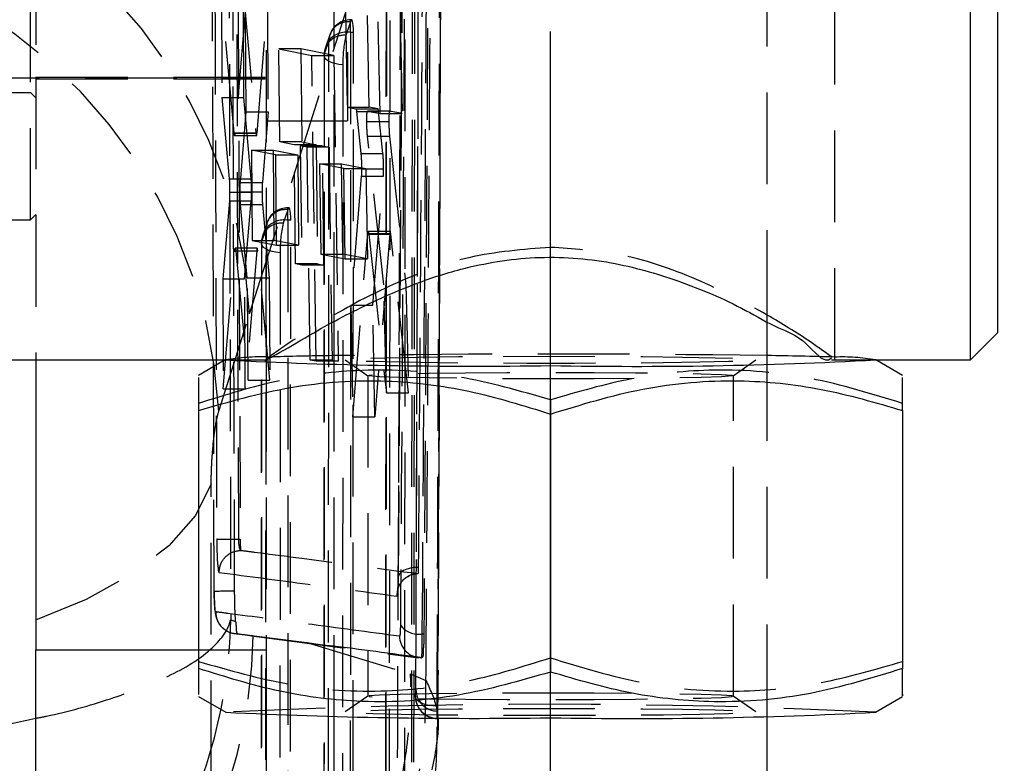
# Model space of a CAD drawing. Extents: x 72 to 515, y 20 to 374.
# Tile 22 of 25: x 349 to 368, y 319 to 333. Entities that reach past the tile are written whole.
import ezdxf

# ---------------------------------------------------------------- set-up
doc = ezdxf.new("R2010")
doc.units = 0
doc.header["$LTSCALE"] = 1.333333
doc.linetypes.add('CENTERX2', pattern=[20.32, 12.7, -2.54, 2.54, -2.54])
doc.linetypes.add('HIDDEN', pattern=[1.905, 1.27, -0.635])
doc.layers.get('0').update_dxf_attribs({"linetype": 'CONTINUOUS'})
doc.styles.add('SLDTEXTSTYLE0', font='TXT', dxfattribs={"width": 0.75})
doc.dimstyles.new('SLDDIMSTYLE0', dxfattribs={"dimtxt": 4.666667, "dimasz": 4.402667, "dimexe": 0, "dimexo": 0.0625, "dimgap": 1.166667, "dimtad": 1, "dimdec": 0, "dimrnd": 1e-09, "dimzin": 12, "dimtxsty": 'SLDTEXTSTYLE0', "dimsah": 1, "dimcen": 0.09, "dimazin": 3, "dimtfac": 1, "dimtofl": 0, "dimtmove": 0, "dimatfit": 3, "dimtolj": 1, "dimtzin": 12})

# ---------------------------------------------------------------- blocks, each defined once
blk = doc.blocks.new('_D_12')
at = {"color": 179, "linetype": 'CONTINUOUS'}
for p, q in [((360.455, 334.236), (376.92, 334.236)), ((375.586, 334.236), (375.586, 235.655)), ((340.599, 235.655), (376.92, 235.655))]:
    blk.add_line(p, q, dxfattribs=at)
for points in [[(375.586, 334.236), (374.909, 329.833), (376.264, 329.833)], [(375.586, 235.655), (376.264, 240.058), (374.909, 240.058)]]:
    blk.add_solid(points, dxfattribs=at)
at = {"color": 179, "linetype": 'CONTINUOUS', "insert": (369.571, 281.768, 54.93), "char_height": 4.6667, "attachment_point": 1, "rotation": 90, "style": 'SLDTEXTSTYLE0'}
blk.add_mtext('127', dxfattribs=at)

msp = doc.modelspace()

# ---------------------------------------------------------------- linework, layer by layer
at = {"color": 7, "linetype": 'HIDDEN'}
for p, q in [((354.0155, 342.172), (354.0155, 326.2994)), ((364.5155, 326.2994), (364.5155, 342.172)), ((355.2655, 341.3522), (355.2655, 326.9937)), ((363.2655, 327.0017), (363.2655, 341.362)), ((349.6655, 328.8838), (349.6655, 338.8838)), ((349.7655, 338.8838), (349.7655, 331.5123)), ((355.5155, 337.0588), (355.5155, 330.7088)), ((356.5452, 336.5643), (356.4522, 322.2984)), ((353.0568, 322.0224), (353.014, 336.3761)), ((356.7571, 335.8082), (356.7371, 318.3243)), ((353.5083, 322.9912), (353.4676, 335.4225)), ((353.4921, 335.4225), (353.5347, 322.9912)), ((353.7107, 327.1459), (356.3246, 335.3614)), ((356.2312, 335.383), (356.2152, 317.993)), ((353.1902, 333.1011), (353.1985, 331.1412)), ((353.4219, 330.4895), (353.1902, 333.1011)), ((353.5956, 333.1011), (353.8272, 330.4895)), ((353.6037, 331.1412), (353.5956, 333.1011)), ((353.6319, 332.8029), (353.4413, 330.4843)), ((353.6452, 330.8783), (353.6319, 332.8029)), ((353.8465, 330.4843), (354.0375, 332.8029)), ((354.0375, 332.8029), (354.0506, 330.8783)), ((355.4801, 332.6978), (355.5106, 330.9612)), ((355.9173, 330.9612), (355.8867, 332.6978)), ((355.5718, 332.5363), (355.4883, 332.2861)), ((355.5744, 332.3418), (355.5744, 332.5725)), ((355.5949, 332.5725), (355.5744, 332.5725)), ((356.1214, 330.8423), (356.0851, 332.5787)), ((356.4921, 332.5787), (356.5286, 330.8423)), ((355.1893, 332.2951), (355.1057, 332.0449)), ((355.5744, 332.3418), (355.5678, 316.1571)), ((355.6266, 332.3418), (355.5744, 332.3418)), ((355.62, 316.1571), (355.6266, 332.3418)), ((355.1722, 332.1907), (355.0886, 331.9404)), ((355.1656, 316.006), (355.1722, 332.1907)), ((354.2699, 330.3215), (354.2517, 332.0352)), ((354.2517, 332.0352), (354.8584, 331.9144)), ((354.6576, 332.0352), (354.2517, 332.0352)), ((355.2647, 331.9144), (354.6576, 332.0352)), ((354.6576, 332.0352), (354.6758, 330.3215)), ((354.9401, 326.2725), (354.8584, 331.9144)), ((354.8584, 331.9144), (355.2647, 331.9144)), ((355.0848, 331.9165), (355.0782, 315.8256)), ((355.0886, 331.9404), (355.0821, 315.8495)), ((355.2647, 331.9144), (355.3464, 326.2725)), ((355.4314, 331.743), (355.4248, 315.652)), ((340.5155, 331.5025), (354.0155, 331.5025)), ((349.7655, 331.5123), (354.0155, 331.5123)), ((349.7655, 331.5123), (349.7655, 326.2982)), ((349.7655, 331.4838), (354.0155, 331.4838)), ((348.8655, 331.2338), (349.6655, 331.2338)), ((349.6655, 331.2338), (349.7655, 331.1338)), ((353.1985, 331.1412), (353.3338, 329.6421)), ((353.1985, 331.1412), (353.6037, 331.1412)), ((353.739, 329.6421), (353.6037, 331.1412)), ((353.5398, 329.5711), (353.6452, 330.8783)), ((353.6452, 330.8783), (354.0506, 330.8783)), ((354.0506, 330.8783), (353.9451, 329.5711)), ((355.5106, 330.9612), (355.6727, 330.9297)), ((355.5106, 330.9612), (355.9173, 330.9612)), ((355.6727, 330.9297), (356.0795, 330.9297)), ((355.6831, 330.8792), (355.7645, 330.1055)), ((355.6831, 330.8792), (356.09, 330.8792)), ((356.2926, 330.8882), (355.8856, 330.8882)), ((355.8857, 330.8882), (356.1214, 330.8423)), ((356.0795, 330.9297), (355.9173, 330.9612)), ((356.1715, 330.1055), (356.09, 330.8792)), ((356.1214, 330.8423), (356.5286, 330.8423)), ((356.2926, 330.8882), (356.2927, 330.8882)), ((356.5286, 330.8423), (356.2927, 330.8882)), ((354.0155, 330.7088), (355.5155, 330.7088)), ((355.8737, 330.6965), (356.2808, 330.6965)), ((353.4219, 330.4895), (353.8272, 330.4895)), ((353.4413, 330.4843), (353.4366, 330.4472)), ((353.4413, 330.4843), (353.8465, 330.4843)), ((353.4321, 330.4374), (353.8374, 330.4374)), ((354.5324, 330.2697), (354.2699, 330.3215)), ((354.6758, 330.3215), (354.2699, 330.3215)), ((354.5597, 328.0713), (354.5324, 330.2697)), ((354.9385, 330.2697), (354.5324, 330.2697)), ((354.6758, 330.3215), (354.9385, 330.2697)), ((354.9385, 330.2697), (354.9658, 328.0713)), ((356.1896, 327.6822), (355.8855, 330.428)), ((355.8855, 330.428), (356.2925, 330.428)), ((356.2925, 330.428), (356.5968, 327.6822)), ((354.1916, 330.0811), (353.7434, 330.1681)), ((353.7434, 330.1681), (353.7561, 328.5019)), ((353.7434, 330.1681), (354.1489, 330.1681)), ((354.1489, 330.1681), (354.5974, 330.0811)), ((354.1616, 328.5019), (354.1489, 330.1681)), ((354.7699, 330.2229), (354.646, 330.2473)), ((354.646, 330.2473), (354.6748, 328.049)), ((355.0522, 330.2473), (354.646, 330.2473)), ((354.8248, 326.2947), (354.7699, 330.2229)), ((355.1762, 330.2229), (354.7699, 330.2229)), ((355.0809, 328.049), (355.0522, 330.2473)), ((355.0522, 330.2473), (355.1762, 330.2229)), ((355.1762, 330.2229), (355.2216, 326.9708)), ((355.7645, 330.1055), (356.1715, 330.1055)), ((354.2088, 328.4149), (354.1916, 330.0811)), ((354.1916, 330.0811), (354.5974, 330.0811)), ((354.5974, 330.0811), (354.6146, 328.4149)), ((354.9983, 329.9172), (355.0236, 328.2509)), ((355.4474, 329.8301), (354.9983, 329.9172)), ((354.9983, 329.9172), (355.4048, 329.9172)), ((355.4048, 329.9172), (355.8541, 329.8301)), ((355.43, 328.2509), (355.4048, 329.9172)), ((355.4769, 328.1639), (355.4474, 329.8301)), ((355.4474, 329.8301), (355.8541, 329.8301)), ((355.7759, 329.8235), (356.1829, 329.8235)), ((355.8541, 329.8301), (355.8837, 328.1639)), ((353.3338, 329.6421), (353.739, 329.6421)), ((353.5398, 329.5711), (353.9451, 329.5711)), ((355.7719, 329.6862), (355.5769, 327.31)), ((355.7719, 329.6862), (356.1789, 329.6862)), ((355.9837, 327.31), (356.1789, 329.6862)), ((353.3415, 329.3908), (353.7467, 329.3908)), ((353.5345, 329.3971), (353.9398, 329.3971)), ((353.3359, 329.2309), (353.2128, 327.7928)), ((353.3359, 329.2309), (353.741, 329.2309)), ((353.6179, 327.7928), (353.741, 329.2309)), ((353.6668, 327.8109), (353.5423, 329.1634)), ((353.5423, 329.1634), (353.9476, 329.1634)), ((353.9476, 329.1634), (354.0722, 327.8109)), ((354.4142, 329.0699), (354.3306, 328.8197)), ((354.4167, 328.8754), (354.4167, 329.1061)), ((354.4372, 329.1061), (354.4167, 329.1061)), ((348.8655, 328.8838), (349.6655, 328.8838)), ((349.6655, 328.8838), (349.7655, 328.9838)), ((354.0316, 328.8287), (353.9481, 328.5785)), ((354.4167, 328.8754), (354.4106, 313.9899)), ((354.469, 328.8754), (354.4167, 328.8754)), ((354.4629, 313.9899), (354.469, 328.8754)), ((354.0146, 328.7243), (353.931, 328.4741)), ((354.0085, 313.8387), (354.0146, 328.7243)), ((355.6159, 325.2466), (355.8901, 328.6302)), ((355.8901, 328.6302), (356.2971, 328.6302)), ((356.3051, 328.6703), (355.8982, 328.6703)), ((356.2971, 328.6302), (356.0225, 325.2466)), ((356.3159, 328.6212), (356.3101, 328.6594)), ((353.7561, 328.5019), (354.1616, 328.5019)), ((353.7561, 328.5019), (354.2088, 328.4149)), ((353.9272, 328.4501), (353.9211, 313.6583)), ((353.931, 328.4741), (353.925, 313.6823)), ((354.6146, 328.4149), (354.1616, 328.5019)), ((355.9088, 328.6212), (356.2341, 325.6883)), ((355.9088, 328.6212), (356.3159, 328.6212)), ((356.6411, 325.6883), (356.3159, 328.6212)), ((353.2215, 325.762), (353.4365, 328.3137)), ((353.4365, 328.3137), (353.8418, 328.3137)), ((353.8511, 328.362), (353.4459, 328.362)), ((353.4561, 328.3108), (353.6804, 325.9219)), ((353.4561, 328.3108), (353.8614, 328.3108)), ((353.8418, 328.3137), (353.6268, 325.762)), ((353.8614, 328.3108), (353.8562, 328.35)), ((354.0859, 325.9219), (353.8614, 328.3108)), ((354.2088, 328.4149), (354.6146, 328.4149)), ((354.2738, 328.2766), (354.2677, 313.4848)), ((355.0236, 328.2509), (355.4769, 328.1639)), ((355.0236, 328.2509), (355.43, 328.2509)), ((355.8837, 328.1639), (355.43, 328.2509)), ((355.4769, 328.1639), (355.8837, 328.1639)), ((354.6748, 328.049), (354.5597, 328.0713)), ((354.9658, 328.0713), (354.5597, 328.0713)), ((355.0809, 328.049), (354.6748, 328.049)), ((354.9658, 328.0713), (355.0809, 328.049)), ((353.2128, 327.7928), (353.2215, 325.762)), ((353.2128, 327.7928), (353.6179, 327.7928)), ((353.6268, 325.762), (353.6179, 327.7928)), ((353.6804, 325.9219), (353.6668, 327.8109)), ((353.6668, 327.8109), (354.0722, 327.8109)), ((354.0722, 327.8109), (354.0859, 325.9219)), ((356.2341, 325.6883), (356.1896, 327.6822)), ((356.5968, 327.6822), (356.6411, 325.6883)), ((355.5769, 327.31), (355.6159, 325.2466)), ((355.5769, 327.31), (355.9837, 327.31)), ((356.0225, 325.2466), (355.9837, 327.31)), ((353.141, 325.3527), (353.7107, 327.1459)), ((353.2683, 326.3026), (353.2607, 326.2982)), ((354.0155, 326.2994), (354.0155, 320.9479)), ((354.9401, 326.2725), (354.8248, 326.2947)), ((355.2311, 326.2947), (354.8248, 326.2947)), ((355.3464, 326.2725), (354.9401, 326.2725)), ((355.2311, 326.2947), (355.3464, 326.2725)), ((355.2655, 326.2994), (355.2655, 319.7224)), ((355.4762, 326.2978), (355.8916, 326.007)), ((362.6395, 326.007), (363.0549, 326.2978)), ((363.2655, 319.7224), (363.2655, 326.2994)), ((365.2704, 326.2982), (365.2628, 326.3026)), ((353.6804, 325.9219), (354.0859, 325.9219)), ((355.8905, 326.0085), (355.8905, 320.0914)), ((362.6405, 320.0914), (362.6405, 326.0085)), ((353.2215, 325.762), (353.6268, 325.762)), ((356.2341, 325.6883), (356.6411, 325.6883)), ((357.2086, 325.6538), (357.1875, 320.3898)), ((359.2655, 325.5613), (359.2655, 325.2993)), ((355.6159, 325.2466), (356.0225, 325.2466)), ((353.0013, 311.0711), (353.0013, 324.0123)), ((353.5083, 322.9912), (353.5083, 322.9912)), ((353.5083, 322.9912), (353.5347, 322.9912)), ((353.548, 322.7851), (353.5493, 322.784)), ((353.3613, 321.4993), (353.4512, 321.4723)), ((353.7445, 321.2066), (356.8252, 320.8037)), ((353.7749, 321.2081), (353.7956, 321.2054)), ((353.7956, 321.2054), (354.7688, 321.0807)), ((356.8983, 321.2426), (356.9264, 321.2426)), ((354.7688, 321.0807), (356.6819, 320.5068)), ((352.7655, 320.9479), (354.0155, 320.9479)), ((354.0155, 320.9479), (354.0155, 319.7497)), ((356.8811, 320.8031), (356.8901, 320.8031)), ((356.8813, 320.803), (356.8905, 320.803)), ((356.6819, 320.5068), (356.9656, 320.3804)), ((357.1853, 319.9805), (357.1853, 320.3898)), ((357.1853, 320.3898), (357.1875, 320.3898)), ((355.8916, 320.0928), (355.4762, 319.8021)), ((363.0549, 319.8021), (362.6395, 320.0928))]:
    msp.add_line(p, q, dxfattribs=at)
at = {"color": 7, "linetype": 'CONTINUOUS'}
for p, q in [((367.0155, 326.2982), (367.0155, 342.1732)), ((367.5155, 341.6732), (367.5155, 326.7982)), ((355.2655, 326.9937), (355.2655, 326.2994)), ((363.2655, 326.2994), (363.2655, 327.0017)), ((355.2216, 326.9708), (355.2311, 326.2947)), ((367.0155, 326.2982), (367.5155, 326.7982)), ((349.2655, 326.2982), (354.0219, 326.2982)), ((349.7655, 326.2982), (349.7655, 320.9479)), ((353.2607, 326.2982), (352.7655, 326.0125)), ((364.4541, 326.2982), (367.0155, 326.2982)), ((365.7655, 326.0125), (365.2704, 326.2982)), ((352.7655, 325.9755), (352.7655, 325.3648)), ((365.7655, 325.3648), (365.7655, 325.9741)), ((352.7655, 325.3648), (352.7655, 320.604)), ((365.7655, 325.3648), (365.7655, 320.604)), ((359.2655, 325.2993), (359.2655, 320.5385)), ((349.7655, 316.8839), (349.7655, 320.9479)), ((352.7655, 320.604), (352.7655, 320.1231)), ((352.7655, 320.0873), (353.2683, 319.7973)), ((365.2628, 319.7973), (365.7655, 320.0873)), ((354.0155, 319.7497), (354.0155, 316.8839)), ((355.2655, 319.7224), (355.2655, 262.5052)), ((363.2655, 262.1528), (363.2655, 319.7224))]:
    msp.add_line(p, q, dxfattribs=at)
at = {"color": 179, "linetype": 'CENTERX2'}
msp.add_line((359.2655, 263.1269), (359.2655, 332.3569), dxfattribs=at)
at = {"color": 8, "linetype": 'CONTINUOUS'}
msp.add_line((349.7655, 320.9479), (352.7655, 320.9479), dxfattribs=at)
at = {"color": 7, "linetype": 'HIDDEN', "flags": 128}
for points in [[(353.325, 336.8376), (353.3427, 329.0596), (353.3613, 321.4993)], [(356.7133, 335.8082), (356.7048, 327.0239), (356.6953, 318.3243)], [(356.2918, 318.1688), (356.2927, 318.9013), (356.296, 321.8313), (356.3081, 333.5512), (356.3101, 335.6535)], [(356.2377, 335.4045), (356.2371, 334.672), (356.2349, 331.7421), (356.2248, 320.0221), (356.2228, 318.0136)], [(356.5741, 317.8188), (356.5747, 318.5485), (356.5769, 321.4784), (356.585, 333.1978), (356.5862, 335.2091)], [(355.6266, 332.3418), (355.6257, 332.4071), (355.6228, 332.464), (355.618, 332.5104), (355.6116, 332.5447), (355.6037, 332.5657), (355.5947, 332.5725), (355.5848, 332.5651), (355.5744, 332.5435)], [(355.4314, 331.743), (355.3547, 331.7513), (355.2831, 331.7658), (355.2194, 331.7861), (355.166, 331.8113), (355.1249, 331.8405), (355.0977, 331.8726), (355.0855, 331.9063), (355.0886, 331.9404)], [(354.469, 328.8754), (354.468, 328.9408), (354.4651, 328.9977), (354.4604, 329.0441), (354.454, 329.0783), (354.4461, 329.0993), (354.437, 329.1061), (354.4271, 329.0987), (354.4167, 329.0772)], [(354.2738, 328.2766), (354.197, 328.2849), (354.1254, 328.2994), (354.0617, 328.3197), (354.0083, 328.3449), (353.9673, 328.3741), (353.9401, 328.4062), (353.9279, 328.44), (353.931, 328.4741)], [(358.3914, 326.3638), (359.2655, 326.3656), (360.1397, 326.3638), (360.9668, 326.3586), (361.7021, 326.3501), (362.3061, 326.3389), (362.7461, 326.3256), (362.9985, 326.3109), (363.0497, 326.2956), (362.8969, 326.2805), (362.5483, 326.2664), (362.0227, 326.254), (361.3485, 326.2442), (360.562, 326.2373), (359.7056, 326.2337), (358.8255, 326.2337), (357.9691, 326.2373), (357.1826, 326.2442), (356.5084, 326.254), (355.9828, 326.2664), (355.6342, 326.2805), (355.4814, 326.2956), (355.5326, 326.3109), (355.785, 326.3256), (356.225, 326.3389), (356.829, 326.3501), (357.5643, 326.3586), (358.3914, 326.3638)], [(360.0732, 325.9513), (359.2655, 325.9496), (358.4579, 325.9513), (357.6971, 325.9563), (357.0275, 325.9644), (356.488, 325.975), (356.1099, 325.9876), (355.9152, 326.0014), (355.9152, 326.0156), (356.1099, 326.0294), (356.488, 326.042), (357.0275, 326.0526), (357.6971, 326.0607), (358.4579, 326.0657), (359.2655, 326.0674), (360.0732, 326.0657), (360.834, 326.0607), (361.5036, 326.0526), (362.0431, 326.042), (362.4212, 326.0294), (362.6159, 326.0156), (362.6159, 326.0014), (362.4212, 325.9876), (362.0431, 325.975), (361.5036, 325.9644), (360.834, 325.9563), (360.0732, 325.9513)], [(353.0013, 324.0123), (352.7106, 323.4282), (352.2209, 322.8697), (351.5434, 322.3495), (350.6935, 321.8794), (349.6905, 321.47), (348.5572, 321.1308), (347.3193, 320.8693), (346.0049, 320.6915), (344.6439, 320.6015)], [(356.8296, 322.4705), (356.7513, 322.4651), (356.6772, 322.4532), (356.61, 322.4352), (356.5524, 322.4119), (356.5065, 322.3842), (356.4742, 322.3531), (356.4566, 322.3197), (356.4545, 322.2855)], [(360.0732, 320.1486), (359.2655, 320.1503), (358.4579, 320.1486), (357.6971, 320.1435), (357.0275, 320.1355), (356.488, 320.1248), (356.1099, 320.1123), (355.9152, 320.0985), (355.9152, 320.0843), (356.1099, 320.0705), (356.488, 320.0579), (357.0275, 320.0473), (357.6971, 320.0392), (358.4579, 320.0342), (359.2655, 320.0325), (360.0732, 320.0342), (360.834, 320.0392), (361.5036, 320.0473), (362.0431, 320.0579), (362.4212, 320.0705), (362.6159, 320.0843), (362.6159, 320.0985), (362.4212, 320.1123), (362.0431, 320.1248), (361.5036, 320.1355), (360.834, 320.1435), (360.0732, 320.1486)], [(357.1715, 319.9078), (357.0926, 319.9121), (357.0169, 319.9228), (356.9475, 319.9397), (356.887, 319.9621), (356.8376, 319.9891), (356.8013, 320.0197), (356.7794, 320.0528), (356.7729, 320.0869)], [(358.3914, 319.8648), (359.2655, 319.8666), (360.1397, 319.8648), (360.9668, 319.8595), (361.7021, 319.8511), (362.3061, 319.8399), (362.7461, 319.8266), (362.9985, 319.8119), (363.0497, 319.7966), (362.8969, 319.7815), (362.5483, 319.7674), (362.0227, 319.755), (361.3485, 319.7452), (360.562, 319.7383), (359.7056, 319.7347), (358.8255, 319.7347), (357.9691, 319.7383), (357.1826, 319.7452), (356.5084, 319.755), (355.9828, 319.7674), (355.6342, 319.7815), (355.4814, 319.7966), (355.5326, 319.8119), (355.785, 319.8266), (356.225, 319.8399), (356.829, 319.8511), (357.5643, 319.8595), (358.3914, 319.8648)]]:
    msp.add_lwpolyline(points, dxfattribs=at)
at = {"color": 7, "linetype": 'HIDDEN'}
for centre, radius, start, end in [((344.4983, 326.6615), 9.2252, 3.00941, 84.02887), ((343.9215, 324.8594), 9.2326, 3.06292, 84.51435), ((355.534, 332.1762), 0.3621, 83.99942, 177.70885), ((355.5744, 332.1665), 0.406, 90.00014, 161.53377), ((355.7957, 332.4616), 0.236, 159.68376, 161.55879), ((355.4504, 331.926), 0.3621, 83.99929, 177.71021), ((355.5066, 331.9113), 0.4358, 81.05845, 140.12783), ((357.6653, 331.7837), 2.2343, 167.00743, 181.04529), ((355.4909, 331.9163), 0.4061, 161.53453, 179.9755), ((354.3763, 328.7098), 0.3621, 83.99937, 177.7089), ((354.4167, 328.7001), 0.406, 90.00043, 161.53202), ((354.6347, 328.9964), 0.2325, 159.67591, 161.57968), ((354.2928, 328.4596), 0.3621, 83.99952, 177.70863), ((354.349, 328.4449), 0.4358, 81.05842, 140.12795), ((356.5076, 328.3174), 2.2342, 167.00716, 181.04575), ((354.3332, 328.4499), 0.4061, 161.53382, 179.9754), ((353.9116, 322.5774), 3.7764, 87.88114, 99.84368), ((359.2669, 38.2354), 288.1699, 89.204939, 90.799797), ((364.6376, 322.6958), 3.6567, 80.11758, 91.98801), ((353.3487, 317.3849), 4.6467, 88.95382, 93.60116), ((356.8261, 321.6444), 0.4082, 215.40312, 280.18882), ((344.6215, 321.3316), 9.1542, 304.18944, 359.22677), ((356.8813, 321.2083), 0.4053, 181.34378, 262.1489), ((347.8143, 320.1853), 9.1534, 324.49269, 1.22141), ((357.1755, 320.089), 0.4026, 180.29924, 270.0628), ((357.1812, 320.22), 0.4019, 180.37547, 270.25632), ((359.2655, 196.8048), 123.1386, 87.208403, 92.791597), ((357.1788, 320.083), 0.406, 179.77801, 269.41667)]:
    msp.add_arc(centre, radius, start, end, dxfattribs=at)
at = {"color": 7, "linetype": 'CONTINUOUS'}
for centre, radius, start, end in [((357.7963, 414.9659), 88.7833, 267.075087, 270.948206), ((356.448, 243.4679), 82.918, 90.831684, 91.656421), ((360.8608, 407.6625), 81.4834, 268.878226, 273.09848), ((362.0937, 244.2268), 82.1591, 88.31422, 89.182779), ((357.8148, 411.1625), 91.4783, 267.151197, 270.908683), ((360.8411, 403.7911), 84.1101, 268.92667, 273.01345)]:
    msp.add_arc(centre, radius, start, end, dxfattribs=at)
at = {"color": 7, "linetype": 'HIDDEN'}
for points, knots in [([(356.9656, 320.3804), (356.9711, 321.2067), (356.9949, 324.7658), (357.0328, 330.8406), (357.0621, 336.0891), (357.0761, 338.6048)], [0, 0, 0, 0, 0.1360311, 0.5858792, 1, 1, 1, 1]), ([(357.1815, 319.5259), (357.1827, 319.8002), (357.1845, 320.1891), (357.1965, 322.9155), (357.2247, 328.9351), (357.2442, 334.84), (357.256, 338.4075)], [0, 0, 0, 0, 0.0435699, 0.0618009, 0.4331868, 1, 1, 1, 1]), ([(357.2508, 338.1436), (357.2401, 335.0142), (357.228, 331.4855), (357.2059, 325.5676), (357.1948, 322.779), (357.1853, 320.3898)], [0, 0, 0, 0, 0.5287934, 0.5962822, 1, 1, 1, 1]), ([(356.7793, 320.2174), (356.7803, 320.4616), (356.7852, 321.6825), (356.8057, 326.8104), (356.8264, 332.4844), (356.8422, 337.1816), (356.8449, 337.9719)], [0, 0, 0, 0, 0.0412606, 0.2063023, 0.8664645, 1, 1, 1, 1]), ([(356.8351, 337.8548), (356.8343, 337.6107), (356.8305, 336.3897), (356.8138, 331.2619), (356.794, 325.5834), (356.7759, 320.8817), (356.7729, 320.0869)], [0, 0, 0, 0, 0.0412291, 0.2061445, 0.8658091, 1, 1, 1, 1]), ([(356.5947, 337.6677), (356.5789, 334.9576), (356.5474, 329.5377), (356.5114, 324.1178), (356.4934, 321.4079)], [0, 0, 0, 0, 0.5000089, 1, 1, 1, 1]), ([(357.1715, 319.9078), (357.1724, 320.1507), (357.1769, 321.3702), (357.1955, 326.4965), (357.2145, 332.1761), (357.2289, 336.8789), (357.2314, 337.675)], [0, 0, 0, 0, 0.04100635, 0.20592052, 0.8655765, 1, 1, 1, 1]), ([(356.8983, 321.2426), (356.9164, 323.9525), (356.9525, 329.3723), (356.984, 334.7922), (356.9998, 337.5021)], [0, 0, 0, 0, 0.5000017, 1, 1, 1, 1]), ([(357.0256, 337.5021), (357.0102, 334.7922), (356.9794, 329.3723), (356.944, 323.9525), (356.9264, 321.2426)], [0, 0, 0, 0, 0.4999979, 1, 1, 1, 1]), ([(356.8296, 322.4705), (356.8314, 322.7146), (356.8401, 323.9355), (356.8735, 328.6902), (356.902, 333.2008), (356.9243, 336.7347)], [0, 0, 0, 0, 0.051353, 0.2567646, 1, 1, 1, 1]), ([(356.4545, 322.2855), (356.4708, 324.6632), (356.5034, 329.4189), (356.5323, 334.1745), (356.5468, 336.5524)], [0, 0, 0, 0, 0.4999867, 1, 1, 1, 1]), ([(353.4335, 322.0308), (353.4327, 322.3014), (353.4286, 323.6546), (353.4145, 328.4393), (353.4025, 332.9533), (353.3934, 336.3849)], [0, 0, 0, 0, 0.0565611, 0.2828066, 1, 1, 1, 1]), ([(356.5009, 335.8868), (356.4978, 335.025), (356.4839, 331.1379), (356.4602, 324.8452), (356.4378, 319.4143), (356.4279, 317.0086)], [0, 0, 0, 0, 0.1369626, 0.6177, 1, 1, 1, 1]), ([(353.0624, 335.4275), (353.0632, 335.1569), (353.0674, 333.8037), (353.0803, 329.6594), (353.0936, 325.7857), (353.1032, 322.9945)], [0, 0, 0, 0, 0.0653014, 0.3265069, 1, 1, 1, 1]), ([(355.6727, 330.9297), (355.6747, 330.9246), (355.6812, 330.9085), (355.6824, 330.8911), (355.6831, 330.8792)], [0, 0, 0, 0, 0.31595579, 1, 1, 1, 1]), ([(355.8737, 330.6965), (355.8736, 330.7225), (355.8733, 330.7693), (355.8773, 330.8286), (355.8768, 330.8679), (355.8839, 330.8841), (355.8857, 330.8882)], [0, 0, 0, 0, 0.4038235, 0.7258544, 0.9311164, 1, 1, 1, 1]), ([(356.09, 330.8792), (356.0893, 330.8925), (356.0885, 330.91), (356.0813, 330.9258), (356.0795, 330.9297)], [0, 0, 0, 0, 0.75686145, 1, 1, 1, 1]), ([(356.2927, 330.8882), (356.2909, 330.8837), (356.2836, 330.8665), (356.2841, 330.8259), (356.2804, 330.767), (356.2806, 330.7212), (356.2808, 330.6965)], [0, 0, 0, 0, 0.0750494, 0.2881578, 0.6176598, 1, 1, 1, 1]), ([(355.8855, 330.428), (355.8837, 330.4484), (355.8795, 330.4945), (355.8762, 330.5691), (355.8742, 330.6383), (355.8739, 330.6816), (355.8737, 330.6965)], [0, 0, 0, 0, 0.2282658, 0.5171253, 0.8331631, 1, 1, 1, 1]), ([(356.2808, 330.6965), (356.2811, 330.6683), (356.2816, 330.6127), (356.2847, 330.5334), (356.2882, 330.4721), (356.2915, 330.4383), (356.2925, 330.428)], [0, 0, 0, 0, 0.31493283, 0.62086989, 0.88426092, 1, 1, 1, 1]), ([(353.4321, 330.4394), (353.4318, 330.4388), (353.4281, 330.4318), (353.4247, 330.469), (353.423, 330.4817), (353.4219, 330.4895)], [0, 0, 0, 0, 0.034261, 0.4017182, 1, 1, 1, 1]), ([(353.8272, 330.4895), (353.8274, 330.4781), (353.8276, 330.4628), (353.8387, 330.4297), (353.8449, 330.4626), (353.8459, 330.4758), (353.8465, 330.4843)], [0, 0, 0, 0, 0.3949103, 0.5282307, 0.698262, 1, 1, 1, 1]), ([(355.7645, 330.1055), (355.7663, 330.0845), (355.7704, 330.0373), (355.7737, 329.9614), (355.7757, 329.8883), (355.7759, 329.8416), (355.7759, 329.8235)], [0, 0, 0, 0, 0.22353103, 0.50357215, 0.80771356, 1, 1, 1, 1]), ([(356.1829, 329.8235), (356.1827, 329.8518), (356.1824, 329.9081), (356.1796, 329.9891), (356.1762, 330.0548), (356.1727, 330.0924), (356.1715, 330.1055)], [0, 0, 0, 0, 0.3005786, 0.5983441, 0.8606019, 1, 1, 1, 1]), ([(355.7759, 329.8235), (355.7759, 329.7982), (355.7757, 329.7524), (355.7731, 329.7066), (355.7719, 329.6862)], [0, 0, 0, 0, 0.55231763, 1, 1, 1, 1]), ([(356.1789, 329.6862), (356.18, 329.7053), (356.1827, 329.751), (356.1828, 329.7969), (356.1829, 329.8235)], [0, 0, 0, 0, 0.41823451, 1, 1, 1, 1]), ([(353.3338, 329.6421), (353.3354, 329.6207), (353.3388, 329.5727), (353.341, 329.4957), (353.3417, 329.4334), (353.3416, 329.3976), (353.3415, 329.3908)], [0, 0, 0, 0, 0.25544383, 0.57391407, 0.91865623, 1, 1, 1, 1]), ([(353.5345, 329.3971), (353.5347, 329.4247), (353.5351, 329.4755), (353.5371, 329.5335), (353.5393, 329.5639), (353.5398, 329.5711)], [0, 0, 0, 0, 0.4755496, 0.8761431, 1, 1, 1, 1]), ([(353.7467, 329.3908), (353.7467, 329.4197), (353.7467, 329.476), (353.7444, 329.5551), (353.7417, 329.61), (353.7394, 329.6374), (353.739, 329.6421)], [0, 0, 0, 0, 0.3446082, 0.6713485, 0.9441911, 1, 1, 1, 1]), ([(353.9451, 329.5711), (353.9438, 329.5502), (353.941, 329.5031), (353.94, 329.445), (353.9398, 329.4079), (353.9398, 329.3971)], [0, 0, 0, 0, 0.360017, 0.813515, 1, 1, 1, 1]), ([(353.3415, 329.3908), (353.3412, 329.3639), (353.3406, 329.3149), (353.3383, 329.2616), (353.3362, 329.2353), (353.3359, 329.2309)], [0, 0, 0, 0, 0.5048548, 0.9187865, 1, 1, 1, 1]), ([(353.5423, 329.1634), (353.5411, 329.1791), (353.538, 329.2205), (353.5356, 329.291), (353.5345, 329.3532), (353.5345, 329.3896), (353.5345, 329.3971)], [0, 0, 0, 0, 0.2013776, 0.5335974, 0.903473, 1, 1, 1, 1]), ([(353.741, 329.2309), (353.7424, 329.2514), (353.7454, 329.2979), (353.7463, 329.3513), (353.7466, 329.3841), (353.7467, 329.3908)], [0, 0, 0, 0, 0.3849467, 0.8733822, 1, 1, 1, 1]), ([(353.9398, 329.3971), (353.9399, 329.3753), (353.9401, 329.3257), (353.9421, 329.2528), (353.9449, 329.1968), (353.9472, 329.1685), (353.9476, 329.1634)], [0, 0, 0, 0, 0.28009452, 0.63568687, 0.93489548, 1, 1, 1, 1]), ([(355.8901, 328.6302), (355.8887, 328.6427), (355.8872, 328.6571), (355.8969, 328.666), (355.8982, 328.6672)], [0, 0, 0, 0, 0.8650896, 1, 1, 1, 1]), ([(355.8998, 328.6689), (355.902, 328.6612), (355.9064, 328.6456), (355.908, 328.6294), (355.9088, 328.6212)], [0, 0, 0, 0, 0.4914568, 1, 1, 1, 1]), ([(356.3051, 328.6686), (356.3049, 328.6691), (356.3016, 328.6757), (356.2989, 328.6458), (356.2977, 328.6356), (356.2971, 328.6302)], [0, 0, 0, 0, 0.0377022, 0.4854379, 1, 1, 1, 1]), ([(353.4365, 328.3137), (353.4362, 328.325), (353.4359, 328.3397), (353.4485, 328.3693), (353.4537, 328.3336), (353.4552, 328.3196), (353.4561, 328.3108)], [0, 0, 0, 0, 0.3745119, 0.4886531, 0.6779879, 1, 1, 1, 1]), ([(353.8511, 328.3608), (353.8509, 328.3612), (353.8483, 328.3673), (353.8436, 328.3326), (353.8425, 328.3211), (353.8418, 328.3137)], [0, 0, 0, 0, 0.0225801, 0.3738849, 1, 1, 1, 1]), ([(359.2655, 328.375), (358.7594, 328.3364), (357.7863, 328.2621), (356.4158, 327.7404), (355.4541, 327.2505), (354.6679, 326.7596), (354.4367, 326.6143), (353.9196, 326.2451), (354.0201, 326.3002), (354.0219, 326.3012)], [0, 0, 0, 0, 0.2646567, 0.5088391, 0.7500443, 0.8578337, 0.9412504, 0.9989577, 1, 1, 1, 1]), ([(364.4636, 326.3466), (364.3302, 326.442), (363.942, 326.7198), (363.1203, 327.2241), (361.9517, 327.8224), (360.6036, 328.2897), (359.6772, 328.3488), (359.2655, 328.375)], [0, 0, 0, 0, 0.0868414, 0.2528579, 0.509968, 0.7822286, 1, 1, 1, 1]), ([(359.2655, 325.5613), (358.7023, 325.7232), (357.5668, 326.0497), (355.8686, 326.1582), (354.2486, 325.9578), (353.2642, 325.6512), (352.7655, 325.4958)], [0, 0, 0, 0, 0.2648176, 0.5338918, 0.7638496, 1, 1, 1, 1]), ([(365.7655, 325.4958), (365.2027, 325.6691), (364.0699, 326.0177), (362.3718, 326.1612), (360.7508, 325.9939), (359.7645, 325.7067), (359.2655, 325.5613)], [0, 0, 0, 0, 0.26611642, 0.53560283, 0.76503882, 1, 1, 1, 1]), ([(353.0013, 324.0123), (353.0016, 324.0494), (353.0024, 324.1962), (353.0134, 324.4525), (353.0361, 324.7387), (353.0682, 325.0017), (353.0974, 325.1939), (353.1308, 325.3157), (353.141, 325.3527)], [0, 0, 0, 0, 0.0823948, 0.3261876, 0.5693858, 0.7196419, 0.9148176, 1, 1, 1, 1]), ([(353.1032, 322.9945), (353.1034, 322.9578), (353.1041, 322.8564), (353.1097, 322.7029), (353.1138, 322.5473), (353.1322, 322.4505), (353.1299, 322.3874), (353.1458, 322.3767), (353.1468, 322.376)], [0, 0, 0, 0, 0.1766172, 0.4878626, 0.745618, 0.9084751, 0.9939992, 1, 1, 1, 1]), ([(353.1032, 322.9945), (353.1053, 322.9943), (353.1255, 322.9923), (353.1761, 322.9925), (353.2642, 322.9909), (353.3789, 322.9909), (353.4635, 322.9911), (353.5083, 322.9912)], [0, 0, 0, 0, 0.0157067, 0.150237, 0.3739804, 0.6682923, 1, 1, 1, 1]), ([(353.548, 322.7851), (353.5433, 322.7905), (353.5309, 322.805), (353.5226, 322.8422), (353.5134, 322.8928), (353.5094, 322.9451), (353.5086, 322.979), (353.5083, 322.9912)], [0, 0, 0, 0, 0.0988888, 0.2654271, 0.52172, 0.8289975, 1, 1, 1, 1]), ([(353.5347, 322.9912), (353.5349, 322.9684), (353.5354, 322.9254), (353.5374, 322.8668), (353.5416, 322.8225), (353.5433, 322.7961), (353.5474, 322.7865), (353.548, 322.7851)], [0, 0, 0, 0, 0.3300628, 0.6240086, 0.8484143, 0.9786193, 1, 1, 1, 1]), ([(353.1468, 322.376), (353.1527, 322.4294), (353.1645, 322.5361), (353.2581, 322.671), (353.3914, 322.7649), (353.497, 322.7777), (353.5493, 322.784)], [0, 0, 0, 0, 0.2512363, 0.502368, 0.7532897, 1, 1, 1, 1]), ([(353.5493, 322.784), (353.5609, 322.7825), (353.6453, 322.7717), (354.0205, 322.7234), (355.0994, 322.5837), (356.1051, 322.4501), (356.8201, 322.3551)], [0, 0, 0, 0, 0.0106588, 0.0773654, 0.3440547, 1, 1, 1, 1]), ([(356.8201, 322.3551), (356.8216, 322.3585), (356.8277, 322.3722), (356.8271, 322.4048), (356.8294, 322.4396), (356.8296, 322.4635), (356.8296, 322.4705)], [0, 0, 0, 0, 0.0947282, 0.3835092, 0.8202108, 1, 1, 1, 1]), ([(353.1468, 322.376), (353.6939, 322.3042), (354.7872, 322.1606), (355.88, 322.0129), (356.426, 321.9392)], [0, 0, 0, 0, 0.5003777, 1, 1, 1, 1]), ([(356.8201, 322.3551), (356.77, 322.3482), (356.6662, 322.334), (356.534, 322.2395), (356.4409, 322.1016), (356.431, 321.9934), (356.426, 321.9392)], [0, 0, 0, 0, 0.2371141, 0.4912293, 0.7455614, 1, 1, 1, 1]), ([(356.426, 321.9392), (356.4276, 321.9404), (356.4449, 321.9531), (356.439, 322.0249), (356.4556, 322.1314), (356.4549, 322.2285), (356.4545, 322.2855)], [0, 0, 0, 0, 0.0171705, 0.1817201, 0.5203389, 1, 1, 1, 1]), ([(356.4532, 322.2981), (356.4531, 322.275), (356.4529, 322.2114), (356.4484, 322.1213), (356.4471, 322.0781), (356.4427, 322.0456), (356.4463, 322.0661), (356.4517, 322.0833), (356.4707, 322.1373), (356.5185, 322.2122), (356.5843, 322.2833), (356.6406, 322.3032), (356.653, 322.3075)], [0, 0, 0, 0, 0.1189875, 0.3270956, 0.4047377, 0.418663, 0.4330863, 0.4694257, 0.5393529, 0.6993154, 0.9338345, 1, 1, 1, 1]), ([(353.0559, 322.0229), (353.0559, 322.0204), (353.0561, 321.9664), (353.0579, 321.8649), (353.0651, 321.7184), (353.0774, 321.594), (353.1134, 321.4805), (353.1736, 321.3785), (353.2452, 321.3286), (353.2819, 321.303)], [0, 0, 0, 0, 0.0091751, 0.2042455, 0.3835292, 0.5642056, 0.6735579, 0.8325069, 1, 1, 1, 1]), ([(353.0833, 321.6488), (353.0813, 321.652), (353.0708, 321.6692), (353.0703, 321.7193), (353.0611, 321.7987), (353.0583, 321.9046), (353.0573, 321.9819), (353.0568, 322.0224)], [0, 0, 0, 0, 0.0297651, 0.1597731, 0.3822101, 0.6764448, 1, 1, 1, 1]), ([(353.4512, 321.4723), (353.448, 321.5251), (353.4398, 321.6593), (353.435, 321.8455), (353.4339, 321.9789), (353.4335, 322.0308)], [0, 0, 0, 0, 0.28432355, 0.72120419, 1, 1, 1, 1]), ([(356.4761, 321.1988), (355.9033, 321.2758), (354.8466, 321.4179), (353.7155, 321.5665), (353.1573, 321.6392), (353.0833, 321.6488)], [0, 0, 0, 0, 0.5065886, 0.9345626, 1, 1, 1, 1]), ([(353.0833, 321.6488), (353.0851, 321.6209), (353.09, 321.546), (353.1377, 321.432), (353.2303, 321.328), (353.3511, 321.2584), (353.4415, 321.2492), (353.4864, 321.2447)], [0, 0, 0, 0, 0.132958, 0.35566253, 0.57155117, 0.7872954, 1, 1, 1, 1]), ([(349.7655, 319.6859), (349.8307, 319.6987), (350.2959, 319.7903), (351.0813, 320.012), (352.0989, 320.3872), (352.8948, 320.8147), (353.3019, 321.2696), (353.3608, 321.4977), (353.3613, 321.4993)], [0, 0, 0, 0, 0.04800559, 0.34291002, 0.58941512, 0.82966591, 0.9987584, 1, 1, 1, 1]), ([(349.7655, 314.3908), (349.9467, 314.5263), (350.5677, 314.991), (351.4489, 315.9897), (352.4306, 317.4891), (353.1474, 319.3363), (353.3484, 320.7623), (353.3612, 321.493), (353.3613, 321.4993)], [0, 0, 0, 0, 0.0823555, 0.2823553, 0.4808292, 0.7336379, 0.9977066, 1, 1, 1, 1]), ([(353.4512, 321.4723), (353.456, 321.4311), (353.4642, 321.3605), (353.462, 321.2774), (353.4833, 321.2488), (353.4864, 321.2447)], [0, 0, 0, 0, 0.5435355, 0.9335991, 1, 1, 1, 1]), ([(356.4934, 321.4079), (356.4933, 321.3949), (356.493, 321.3513), (356.4889, 321.2887), (356.4897, 321.23), (356.4789, 321.2053), (356.4761, 321.1988)], [0, 0, 0, 0, 0.1846586, 0.6191814, 0.899988, 1, 1, 1, 1]), ([(353.4864, 321.2447), (353.5037, 321.2425), (353.5999, 321.2303), (353.6961, 321.2181), (353.7749, 321.2081)], [0, 0, 0, 0, 0.1804339, 1, 1, 1, 1]), ([(353.7956, 321.2054), (354.4711, 321.1185), (355.4998, 320.9861), (356.528, 320.8498), (356.8811, 320.8031)], [0, 0, 0, 0, 0.6566275, 1, 1, 1, 1]), ([(356.8811, 320.8031), (356.8839, 320.8168), (356.895, 320.8712), (356.8936, 320.9915), (356.8979, 321.1239), (356.8983, 321.2154), (356.8983, 321.2426), (356.8983, 321.2426)], [0, 0, 0, 0, 0.0955563, 0.3773464, 0.8143167, 0.9998816, 1, 1, 1, 1]), ([(356.9264, 321.2426), (356.9269, 321.1707), (356.9278, 321.0477), (356.9068, 320.9125), (356.9144, 320.8209), (356.8922, 320.8046), (356.8901, 320.8031)], [0, 0, 0, 0, 0.4770951, 0.8164353, 0.9821549, 1, 1, 1, 1]), ([(356.8901, 320.8031), (356.3239, 320.8777), (355.617, 320.971), (354.9097, 321.0625), (354.7688, 321.0807)], [0, 0, 0, 0, 0.8007438, 1, 1, 1, 1]), ([(352.7655, 320.735), (353.3288, 320.5731), (354.4643, 320.2467), (356.1625, 320.1382), (357.7825, 320.3386), (358.7668, 320.6452), (359.2655, 320.8005)], [0, 0, 0, 0, 0.2648176, 0.5338916, 0.7638498, 1, 1, 1, 1]), ([(359.2655, 320.8005), (359.8284, 320.6273), (360.9612, 320.2787), (362.6593, 320.1352), (364.2803, 320.3025), (365.2666, 320.5897), (365.7655, 320.735)], [0, 0, 0, 0, 0.2661168, 0.5356029, 0.7650391, 1, 1, 1, 1]), ([(355.2655, 315.4616), (355.4141, 315.6885), (355.8442, 316.3453), (356.3048, 317.5706), (356.6288, 318.9889), (356.6912, 319.9806), (356.6828, 320.4564), (356.6819, 320.5068)], [0, 0, 0, 0, 0.1527752, 0.4421452, 0.7315325, 0.971548, 1, 1, 1, 1]), ([(356.9656, 320.3804), (357.0441, 320.2148), (357.2238, 319.8357), (357.1662, 319.0889), (356.942, 318.1814), (356.661, 317.5326), (356.5041, 317.1702)], [0, 0, 0, 0, 0.1614853, 0.3698971, 0.6480493, 1, 1, 1, 1]), ([(357.1875, 320.3898), (357.1873, 320.3461), (357.1869, 320.2571), (357.1863, 320.1261), (357.1857, 320.0334), (357.1853, 319.986), (357.1853, 319.9805)], [0, 0, 0, 0, 0.3203369, 0.6528261, 0.9599684, 1, 1, 1, 1]), ([(356.7729, 320.0869), (356.7746, 320.1151), (356.7772, 320.1586), (356.7787, 320.2021), (356.7793, 320.2174)], [0, 0, 0, 0, 0.6481022, 1, 1, 1, 1]), ([(357.1729, 319.6981), (357.1725, 319.7196), (357.1713, 319.7746), (357.1713, 319.8445), (357.1714, 319.893), (357.1715, 319.9078)], [0, 0, 0, 0, 0.3074058, 0.7869739, 1, 1, 1, 1]), ([(357.1759, 319.6864), (357.1754, 319.6805), (357.1749, 319.6739), (357.1746, 319.6776), (357.1746, 319.678)], [0, 0, 0, 0, 0.9079289, 1, 1, 1, 1]), ([(355.6444, 313.6782), (355.8256, 314.0625), (356.1628, 314.7778), (356.5519, 315.8362), (356.8412, 316.8207), (357.0411, 317.7842), (357.1614, 318.6858), (357.1708, 319.2701), (357.1749, 319.5305)], [0, 0, 0, 0, 0.2088049, 0.3886117, 0.5537946, 0.7128423, 0.8720638, 1, 1, 1, 1])]:
    msp.add_open_spline(points, degree=3, knots=knots, dxfattribs=at)
at = {"color": 7, "linetype": 'CONTINUOUS'}
for points, knots in [([(354.0219, 326.3012), (354.1022, 326.3446), (354.3964, 326.5037), (355.0291, 326.89), (355.85, 327.318), (356.7587, 327.7108), (357.7518, 328.0372), (358.9832, 328.2397), (360.3487, 328.1443), (361.6545, 327.7678), (362.6673, 327.3435), (363.4463, 326.8795), (363.953, 326.7155), (364.3172, 326.2033), (364.4516, 326.335), (364.4541, 326.3375)], [0, 0, 0, 0, 0.0244048, 0.0893833, 0.1980854, 0.2715326, 0.353781, 0.4770279, 0.6024709, 0.716397, 0.8377785, 0.8989248, 0.950103, 0.999053, 1, 1, 1, 1]), ([(352.7655, 325.3648), (353.3288, 325.5268), (354.4643, 325.8532), (356.1625, 325.9617), (357.7825, 325.7613), (358.7668, 325.4547), (359.2655, 325.2993)], [0, 0, 0, 0, 0.2648176, 0.5338916, 0.7638498, 1, 1, 1, 1]), ([(359.2655, 325.2993), (359.8284, 325.4726), (360.9612, 325.8212), (362.6593, 325.9647), (364.2803, 325.7974), (365.2666, 325.5102), (365.7655, 325.3648)], [0, 0, 0, 0, 0.2661168, 0.5356029, 0.7650391, 1, 1, 1, 1]), ([(359.2655, 320.5385), (358.7023, 320.3766), (357.5668, 320.0502), (355.8686, 319.9417), (354.2486, 320.1421), (353.2642, 320.4487), (352.7655, 320.604)], [0, 0, 0, 0, 0.2648176, 0.5338918, 0.7638496, 1, 1, 1, 1]), ([(365.7655, 320.604), (365.2027, 320.4308), (364.0699, 320.0822), (362.3718, 319.9387), (360.7508, 320.106), (359.7645, 320.3932), (359.2655, 320.5385)], [0, 0, 0, 0, 0.26611642, 0.53560283, 0.76503882, 1, 1, 1, 1]), ([(365.7655, 320.1275), (365.7655, 320.1247), (365.7655, 320.0201), (365.7655, 320.4295), (365.7655, 320.5551), (365.7655, 320.604)], [0, 0, 0, 0, 0.0164873, 0.6172553, 1, 1, 1, 1])]:
    msp.add_open_spline(points, degree=3, knots=knots, dxfattribs=at)
at = {"color": 8, "linetype": 'CONTINUOUS'}
msp.add_open_spline([(347.7655, 319.3407), (348.1288, 319.3898), (348.7997, 319.4806), (349.4619, 319.6214), (349.7655, 319.6859)], degree=3, knots=[0, 0, 0, 0, 0.5413706, 1, 1, 1, 1], dxfattribs=at)

# ---------------------------------------------------------------- dimensions: what is measured, and where the dimension line sits
at = {"color": 179, "linetype": 'CONTINUOUS'}
dim = msp.add_linear_dim(base=(375.5862, 235.6554), p1=(359.1212, 334.2357), p2=(339.2655, 235.6554), angle=90, text='127', dimstyle='SLDDIMSTYLE0', dxfattribs=at)
dim.commit()
dim.dimension.update_dxf_attribs({"geometry": '_D_12', "text_midpoint": (375.5862, 288.8359), "dimtype": 160})

doc.saveas('drawing.dxf')
